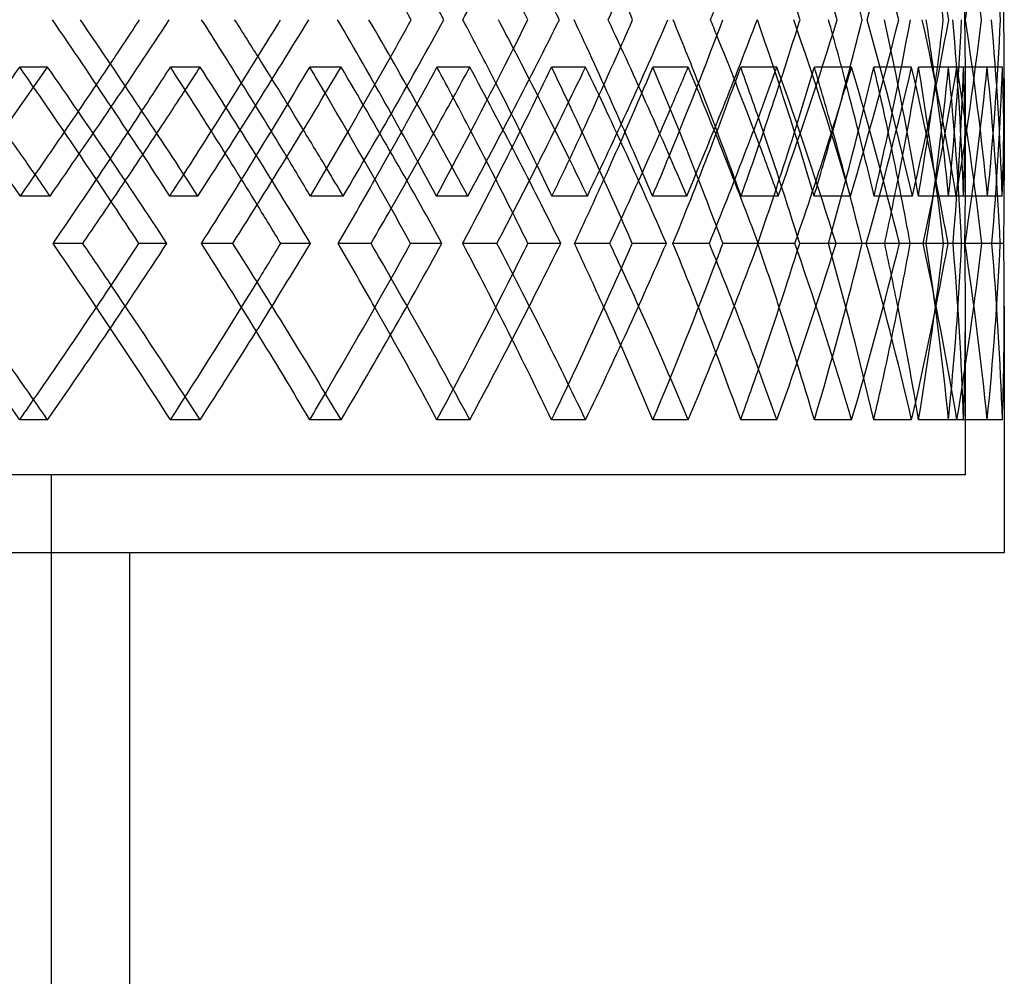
# Model space of a CAD drawing. Header units: millimetres. Extents: x -320 to 320, y -170 to 306.
# Tile 15 of 17: x 155 to 219, y -29 to 32. Entities that reach past the tile are written whole.
import ezdxf

# ---------------------------------------------------------------- set-up
doc = ezdxf.new("R2010")
doc.units = ezdxf.units.MM
doc.layers.add('HIDDEN', color=7, linetype='Continuous')
doc.layers.add('THICK', color=7, linetype='Continuous')

msp = doc.modelspace()

# ---------------------------------------------------------------- linework, layer by layer
at = {"layer": 'HIDDEN'}
for p, q in [((157.243, 29.419), (155.446, 29.419)), ((167.049, 29.419), (165.14, 29.419)), ((176.109, 29.419), (174.096, 29.419)), ((184.383, 29.419), (182.275, 29.419)), ((191.833, 29.419), (189.64, 29.419)), ((198.426, 29.419), (196.158, 29.419)), ((204.133, 29.419), (201.8, 29.419)), ((208.929, 29.419), (206.541, 29.419)), ((212.791, 29.419), (210.359, 29.419)), ((215.703, 29.419), (213.238, 29.419)), ((217.651, 29.419), (215.164, 29.419)), ((218.628, 29.419), (216.129, 29.419)), ((216.25, 22.193), (216.25, 28.393)), ((157.401, 21.131), (155.488, 21.131)), ((166.902, 21.131), (165.101, 21.131)), ((176.244, 21.131), (174.132, 21.131)), ((184.26, 21.131), (182.243, 21.131)), ((191.942, 21.131), (189.67, 21.131)), ((198.33, 21.131), (196.133, 21.131)), ((204.215, 21.131), (201.822, 21.131)), ((208.861, 21.131), (206.523, 21.131)), ((212.844, 21.131), (210.373, 21.131)), ((215.665, 21.131), (213.228, 21.131)), ((217.674, 21.131), (215.17, 21.131)), ((218.62, 21.131), (216.127, 21.131)), ((169.148, 18.083), (167.133, 18.083)), ((174.143, 18.083), (172.231, 18.083)), ((186.127, 18.083), (183.932, 18.083)), ((190.234, 18.083), (188.124, 18.083)), ((199.785, 18.083), (197.449, 18.083)), ((202.931, 18.083), (200.66, 18.083)), ((209.877, 18.083), (207.442, 18.083)), ((212.006, 18.083), (209.615, 18.083)), ((213.528, 18.083), (212.698, 18.083)), ((216.224, 18.083), (213.733, 18.083)), ((217.299, 18.083), (214.83, 18.083)), ((217.955, 18.083), (215.453, 18.083)), ((216.224, 18.083), (216.003, 18.083)), ((218.713, 18.083), (216.211, 18.083)), ((216.25, 3.2), (216.25, 13.974)), ((157.243, 6.748), (155.446, 6.748)), ((167.049, 6.748), (165.14, 6.748)), ((176.109, 6.748), (174.096, 6.748)), ((184.383, 6.748), (182.275, 6.748)), ((191.833, 6.748), (189.64, 6.748)), ((198.426, 6.748), (196.158, 6.748)), ((204.133, 6.748), (201.8, 6.748)), ((208.929, 6.748), (206.541, 6.748)), ((212.791, 6.748), (210.359, 6.748)), ((215.703, 6.748), (213.238, 6.748)), ((217.651, 6.748), (215.164, 6.748)), ((218.628, 6.748), (216.129, 6.748)), ((216.25, 3.2), (-216.25, 3.2)), ((157.5, -170.5), (157.5, 3.2))]:
    msp.add_line(p, q, dxfattribs=at)
for centre, major_axis, ratio, start_param, end_param in [((0, 29.419), (191.833, -191.833), 0.548015, 1.083411, 1.135278), ((0, 29.419), (176.109, -176.109), 0.736805, 0.949726, 1.001593), ((0, 58.186), (167.049, 167.049), 0.845448, -0.986796, -0.934751), ((0, 29.419), (167.049, -167.049), 0.845448, 0.882884, 0.934751), ((0, 58.186), (157.243, 157.243), 0.967125, -0.919954, -0.867909), ((0, 29.419), (157.243, -157.243), 0.967125, 0.816041, 0.867909), ((0, 58.186), (160.382, -160.382), 0.904447, 0.716316, 0.735266), ((0, 35.514), (198.426, 198.426), 0.464049, -1.202121, -1.150253), ((0, 35.514), (199.091, -199.091), 0.424037, 1.10318, 1.155648), ((0, 35.514), (193.007, -193.007), 0.505323, 1.036338, 1.088806), ((0, 35.514), (191.833, 191.833), 0.548015, -1.135278, -1.083411), ((0, 35.514), (186.062, -186.062), 0.592301, 0.969495, 1.021964), ((0, 35.514), (184.383, 184.383), 0.638376, -1.068436, -1.016568), ((0, 35.514), (178.285, -178.285), 0.686461, 0.902653, 0.955121), ((0, 35.514), (176.109, 176.109), 0.736805, -1.001593, -0.949726), ((0, 6.748), (167.049, -167.049), 0.845448, 0.934751, 0.986796), ((0, 35.514), (165.14, 165.14), 0.845448, -0.935513, -0.883045), ((0, 35.514), (169.713, -169.713), 0.789692, 0.835811, 0.888279), ((0, 35.514), (167.049, 167.049), 0.845448, -0.934751, -0.882884), ((0, 35.514), (155.446, 155.446), 0.967125, -0.86867, -0.816202), ((0, 35.514), (160.382, -160.382), 0.904447, 0.768968, 0.821436), ((0, 6.748), (160.382, 160.382), 0.904447, -0.735266, -0.716316), ((0, 6.748), (157.243, -157.243), 0.967125, 0.867909, 0.919954), ((0, 35.514), (157.243, 157.243), 0.967125, -0.867909, -0.816041), ((0, 35.514), (174.096, 174.096), 0.736805, -0.983316, -0.952767), ((0, 6.748), (176.109, -176.109), 0.736805, 1.021087, 1.048977), ((0, 6.748), (184.383, -184.383), 0.638376, 1.08793, 1.111982), ((0, 35.514), (182.275, 182.275), 0.638376, -1.050159, -1.024815), ((0, 6.748), (191.833, -191.833), 0.548015, 1.154772, 1.176408), ((0, 35.514), (189.64, 189.64), 0.548015, -1.117001, -1.094674), ((0, 29.419), (199.091, 199.091), 0.424037, -1.222185, -1.169742), ((0, 29.419), (199.091, -199.091), 0.424037, 1.163765, 1.169742), ((0, 35.514), (196.158, 196.158), 0.464049, -1.183843, -1.163545), ((0, 29.419), (198.426, 198.426), 0.464049, -1.14308, -1.136321), ((0, 29.419), (198.426, -198.426), 0.464049, 1.084477, 1.136321), ((0, 29.419), (193.007, 193.007), 0.505323, -1.155343, -1.1029), ((0, 29.419), (193.007, -193.007), 0.505323, 1.095054, 1.1029), ((0, 29.419), (191.833, 191.833), 0.548015, -1.07843, -1.069478), ((0, 29.419), (186.062, 186.062), 0.592301, -1.088501, -1.036057), ((0, 29.419), (191.833, -191.833), 0.548015, 1.017635, 1.069478), ((0, 29.419), (186.062, -186.062), 0.592301, 1.025509, 1.036057), ((0, 29.419), (184.383, 184.383), 0.638376, -1.014951, -1.002636), ((0, 29.419), (178.285, 178.285), 0.686461, -1.021658, -0.969215), ((0, 29.419), (184.383, -184.383), 0.638376, 0.950792, 1.002636), ((0, 29.419), (178.285, -178.285), 0.686461, 0.954204, 0.969215), ((0, 29.419), (169.713, 169.713), 0.789692, -0.954816, -0.902372), ((0, 29.419), (176.109, 176.109), 0.736805, -0.954219, -0.935794), ((0, 29.419), (176.109, -176.109), 0.736805, 0.88395, 0.935794), ((0, 29.419), (169.713, -169.713), 0.789692, 0.878108, 0.902372), ((0, 29.419), (165.14, 165.14), 0.845448, -0.902372, -0.868951), ((0, 29.419), (165.14, -165.14), 0.845448, 0.816508, 0.868951), ((0, 29.419), (167.049, 167.049), 0.845448, -0.920795, -0.868951), ((0, 29.419), (160.382, 160.382), 0.904447, -0.887973, -0.83553), ((0, 29.419), (160.382, -160.382), 0.904447, 0.783087, 0.83553), ((0, 29.419), (155.446, 155.446), 0.967125, -0.854552, -0.802109), ((0, 29.419), (167.049, -167.049), 0.845448, 0.817108, 0.868951), ((0, 29.419), (155.446, -155.446), 0.967125, 0.768688, 0.802109), ((0, 29.419), (157.243, 157.243), 0.967125, -0.853952, -0.802109), ((0, 29.419), (157.243, -157.243), 0.967125, 0.768688, 0.802109), ((0, 29.419), (174.096, 174.096), 0.736805, -0.969215, -0.937969), ((0, 6.748), (155.446, -155.446), 0.967125, 0.86867, 0.902967), ((0, 6.748), (189.64, -189.64), 0.548015, 1.147709, 1.169742), ((0, 6.748), (182.275, -182.275), 0.638376, 1.078315, 1.1029), ((0, 6.748), (174.096, -174.096), 0.736805, 1.007355, 1.036057), ((0, 6.748), (165.14, -165.14), 0.845448, 0.935513, 0.969215), ((0, 6.748), (169.713, 169.713), 0.789692, -0.835811, -0.801991), ((0, 6.748), (160.382, 160.382), 0.904447, -0.768968, -0.735266), ((0, 29.419), (182.275, 182.275), 0.638376, -1.036057, -1.010389), ((0, 29.419), (196.158, 196.158), 0.464049, -1.169742, -1.149345), ((0, 29.419), (189.64, 189.64), 0.548015, -1.1029, -1.080399), ((0, 29.419), (198.426, 198.426), 0.464049, -1.17587, -1.155802), ((0, 29.419), (196.158, -196.158), 0.464049, 1.095384, 1.117269), ((0, 29.419), (191.833, 191.833), 0.548015, -1.111035, -1.088959), ((0, 29.419), (189.64, -189.64), 0.548015, 1.026101, 1.050427), ((0, 29.419), (184.383, 184.383), 0.638376, -1.047179, -1.022117), ((0, 29.419), (182.275, -182.275), 0.638376, 0.955382, 0.983584), ((0, 29.419), (176.109, 176.109), 0.736805, -0.985492, -0.955274), ((0, 6.748), (178.285, 178.285), 0.686461, -0.902653, -0.884429), ((0, 29.419), (174.096, -174.096), 0.736805, 0.88335, 0.916742), ((0, 6.748), (176.109, -176.109), 0.736805, 1.001593, 1.016848), ((0, 6.748), (184.383, -184.383), 0.638376, 1.068436, 1.079263), ((0, 6.748), (186.062, 186.062), 0.592301, -0.969495, -0.957437), ((0, 6.748), (191.833, -191.833), 0.548015, 1.135278, 1.143425), ((0, 6.748), (193.007, 193.007), 0.505323, -1.036338, -1.027676), ((0, 6.748), (198.426, -198.426), 0.464049, 1.202121, 1.208417), ((0, 6.748), (199.091, 199.091), 0.424037, -1.10318, -1.096734), ((0, 29.419), (155.446, -155.446), 0.967125, 0.749665, 0.768688), ((0, 6.748), (199.091, -199.091), 0.424037, 1.169742, 1.222185), ((0, 6.748), (198.426, 198.426), 0.464049, -1.136321, -1.084477), ((0, 6.748), (193.007, -193.007), 0.505323, 1.1029, 1.155343), ((0, 6.748), (186.062, -186.062), 0.592301, 1.036057, 1.088501), ((0, 6.748), (191.833, 191.833), 0.548015, -1.069478, -1.017635), ((0, 6.748), (178.285, -178.285), 0.686461, 0.969215, 1.021658), ((0, 6.748), (184.383, 184.383), 0.638376, -1.002636, -0.950792), ((0, 6.748), (174.096, 174.096), 0.736805, -0.935794, -0.88335), ((0, 6.748), (169.713, -169.713), 0.789692, 0.902372, 0.954816), ((0, 6.748), (176.109, 176.109), 0.736805, -0.935794, -0.88395), ((0, 6.748), (165.14, 165.14), 0.845448, -0.868951, -0.816508), ((0, 6.748), (167.049, -167.049), 0.845448, 0.868951, 0.920795), ((0, 6.748), (160.382, -160.382), 0.904447, 0.83553, 0.887973), ((0, 6.748), (160.382, 160.382), 0.904447, -0.83553, -0.783087), ((0, 6.748), (155.446, -155.446), 0.967125, 0.802109, 0.854552), ((0, 6.748), (167.049, 167.049), 0.845448, -0.868951, -0.817108), ((0, 6.748), (155.446, 155.446), 0.967125, -0.768688, -0.749665), ((0, 6.748), (157.243, -157.243), 0.967125, 0.802109, 0.853952), ((0, 6.748), (176.109, -176.109), 0.736805, 0.935794, 0.985492), ((0, 6.748), (184.383, -184.383), 0.638376, 1.002636, 1.047179), ((0, 6.748), (182.275, 182.275), 0.638376, -1.002636, -0.955382), ((0, 6.748), (191.833, -191.833), 0.548015, 1.069478, 1.111035), ((0, 6.748), (189.64, 189.64), 0.548015, -1.069478, -1.026101), ((0, 6.748), (198.426, -198.426), 0.464049, 1.136321, 1.17587), ((0, 6.748), (196.158, 196.158), 0.464049, -1.136321, -1.095384), ((0, 6.748), (196.158, -196.158), 0.464049, 1.136321, 1.169742), ((0, 6.748), (189.64, -189.64), 0.548015, 1.069478, 1.1029), ((0, 6.748), (182.275, -182.275), 0.638376, 1.002636, 1.036057), ((0, 6.748), (174.096, -174.096), 0.736805, 0.935794, 0.969215), ((0, 6.748), (165.14, -165.14), 0.845448, 0.868951, 0.902372), ((0, 6.748), (155.446, 155.446), 0.967125, -0.802109, -0.768688), ((0, 6.748), (157.243, 157.243), 0.967125, -0.802109, -0.768688), ((0, 6.748), (169.713, 169.713), 0.789692, -0.902372, -0.878108), ((0, 6.748), (178.285, 178.285), 0.686461, -0.969215, -0.954204), ((0, 6.748), (186.062, 186.062), 0.592301, -1.036057, -1.025509), ((0, 6.748), (193.007, 193.007), 0.505323, -1.1029, -1.095054), ((0, 6.748), (199.091, 199.091), 0.424037, -1.169742, -1.163765)]:
    msp.add_ellipse(centre, major_axis=major_axis, ratio=ratio, start_param=start_param, end_param=end_param, dxfattribs=at)
at = {"layer": 'THICK'}
for p, q in [((218.75, 28.644), (218.75, 22.11)), ((159.506, 18.083), (157.594, 18.083)), ((164.912, 18.083), (163.112, 18.083)), ((178.035, 18.083), (175.925, 18.083)), ((182.597, 18.083), (180.581, 18.083)), ((193.388, 18.083), (191.117, 18.083)), ((197.023, 18.083), (194.827, 18.083)), ((205.289, 18.083), (202.898, 18.083)), ((207.933, 18.083), (205.597, 18.083)), ((212.698, 18.083), (211.059, 18.083)), ((215.133, 18.083), (212.698, 18.083)), ((218.494, 18.083), (216.224, 18.083)), ((218.75, 14.057), (218.75, -1.8)), ((218.75, -1.8), (-218.75, -1.8)), ((162.5, -1.8), (162.5, -125.5))]:
    msp.add_line(p, q, dxfattribs=at)
for centre, major_axis, ratio, start_param, end_param in [((0, 58.186), (195.238, -195.238), 0.505323, 0.985054, 1.0371), ((0, 29.419), (188.213, 188.213), 0.592301, -1.022125, -0.970257), ((0, 58.186), (180.347, -180.347), 0.686461, 0.851369, 0.903415), ((0, 58.186), (171.675, -171.675), 0.789692, 0.784527, 0.836573), ((0, 58.186), (193.007, -193.007), 0.505323, 0.983685, 1.027676), ((0, 58.186), (178.285, -178.285), 0.686461, 0.850001, 0.884429), ((0, 58.186), (182.275, 182.275), 0.638376, -1.12185, -1.1029), ((0, 58.186), (169.713, -169.713), 0.789692, 0.783158, 0.801991), ((0, 58.186), (162.236, -162.236), 0.904447, 0.717685, 0.735266), ((0, 29.419), (189.64, -189.64), 0.548015, 1.083572, 1.094674), ((0, 29.419), (182.275, -182.275), 0.638376, 1.01673, 1.024815), ((0, 58.186), (176.109, 176.109), 0.736805, -1.053639, -1.048977), ((0, 29.419), (174.096, -174.096), 0.736805, 0.949887, 0.952767), ((0, 35.514), (201.392, -201.392), 0.424037, 1.103942, 1.155809), ((0, 35.514), (196.158, 196.158), 0.464049, -1.163545, -1.150414), ((0, 6.748), (199.091, 199.091), 0.424037, -1.096734, -1.050528), ((0, 6.748), (201.392, 201.392), 0.424037, -1.103942, -1.051897), ((0, 6.748), (189.64, -189.64), 0.548015, 1.169742, 1.188692), ((0, 6.748), (191.833, -191.833), 0.548015, 1.176408, 1.187324), ((0, 35.514), (195.238, -195.238), 0.505323, 1.0371, 1.088967), ((0, 35.514), (189.64, 189.64), 0.548015, -1.094674, -1.083572), ((0, 6.748), (193.007, 193.007), 0.505323, -1.027676, -0.983685), ((0, 6.748), (182.275, -182.275), 0.638376, 1.1029, 1.12185), ((0, 6.748), (195.238, 195.238), 0.505323, -1.0371, -0.985054), ((0, 6.748), (184.383, -184.383), 0.638376, 1.111982, 1.120481), ((0, 35.514), (188.213, -188.213), 0.592301, 0.970257, 1.022125), ((0, 35.514), (182.275, 182.275), 0.638376, -1.024815, -1.01673), ((0, 6.748), (186.062, 186.062), 0.592301, -0.957437, -0.916843), ((0, 6.748), (174.096, -174.096), 0.736805, 1.036057, 1.055008), ((0, 6.748), (188.213, 188.213), 0.592301, -0.970257, -0.918212), ((0, 6.748), (176.109, -176.109), 0.736805, 1.048977, 1.053639), ((0, 35.514), (180.347, -180.347), 0.686461, 0.903415, 0.955282), ((0, 35.514), (174.096, 174.096), 0.736805, -0.952767, -0.949887), ((0, 6.748), (165.14, -165.14), 0.845448, 0.969215, 0.988165), ((0, 6.748), (178.285, 178.285), 0.686461, -0.884429, -0.850001), ((0, 6.748), (180.347, 180.347), 0.686461, -0.903415, -0.851369), ((0, 35.514), (171.675, -171.675), 0.789692, 0.836573, 0.88844), ((0, 6.748), (155.446, -155.446), 0.967125, 0.902967, 0.921323), ((0, 6.748), (169.713, 169.713), 0.789692, -0.801991, -0.783158), ((0, 6.748), (171.675, 171.675), 0.789692, -0.836573, -0.784527), ((0, 35.514), (162.236, -162.236), 0.904447, 0.76973, 0.821597), ((0, 6.748), (162.236, 162.236), 0.904447, -0.735266, -0.717685), ((0, 29.419), (201.392, 201.392), 0.424037, -1.221585, -1.169742), ((0, 29.419), (201.392, -201.392), 0.424037, 1.117898, 1.169742), ((0, 29.419), (196.158, 196.158), 0.464049, -1.149345, -1.136321), ((0, 29.419), (196.158, -196.158), 0.464049, 1.117269, 1.136321), ((0, 29.419), (195.238, 195.238), 0.505323, -1.154743, -1.1029), ((0, 29.419), (195.238, -195.238), 0.505323, 1.051056, 1.1029), ((0, 29.419), (189.64, 189.64), 0.548015, -1.080399, -1.069478), ((0, 29.419), (189.64, -189.64), 0.548015, 1.050427, 1.069478), ((0, 29.419), (188.213, 188.213), 0.592301, -1.087901, -1.036057), ((0, 29.419), (188.213, -188.213), 0.592301, 0.984214, 1.036057), ((0, 29.419), (182.275, 182.275), 0.638376, -1.010389, -1.002636), ((0, 29.419), (182.275, -182.275), 0.638376, 0.983584, 1.002636), ((0, 29.419), (180.347, 180.347), 0.686461, -1.021058, -0.969215), ((0, 29.419), (180.347, -180.347), 0.686461, 0.917371, 0.969215), ((0, 29.419), (174.096, 174.096), 0.736805, -0.937969, -0.935794), ((0, 29.419), (174.096, -174.096), 0.736805, 0.916742, 0.935794), ((0, 29.419), (171.675, 171.675), 0.789692, -0.954216, -0.902372), ((0, 29.419), (171.675, -171.675), 0.789692, 0.850529, 0.902372), ((0, 29.419), (162.236, 162.236), 0.904447, -0.887373, -0.83553), ((0, 29.419), (162.236, -162.236), 0.904447, 0.783686, 0.83553), ((0, 6.748), (162.236, 162.236), 0.904447, -0.76973, -0.735266), ((0, 29.419), (199.091, -199.091), 0.424037, 1.117299, 1.163765), ((0, 29.419), (198.426, 198.426), 0.464049, -1.155802, -1.14308), ((0, 29.419), (193.007, -193.007), 0.505323, 1.050456, 1.095054), ((0, 29.419), (191.833, 191.833), 0.548015, -1.088959, -1.07843), ((0, 29.419), (186.062, -186.062), 0.592301, 0.983614, 1.025509), ((0, 29.419), (184.383, 184.383), 0.638376, -1.022117, -1.014951), ((0, 29.419), (178.285, -178.285), 0.686461, 0.916771, 0.954204), ((0, 6.748), (198.426, -198.426), 0.464049, 1.208417, 1.221614), ((0, 6.748), (191.833, -191.833), 0.548015, 1.143425, 1.154772), ((0, 6.748), (184.383, -184.383), 0.638376, 1.079263, 1.08793), ((0, 6.748), (176.109, -176.109), 0.736805, 1.016848, 1.021087), ((0, 29.419), (176.109, 176.109), 0.736805, -0.955274, -0.954219), ((0, 35.514), (196.158, 196.158), 0.464049, -1.202882, -1.183843), ((0, 35.514), (189.64, 189.64), 0.548015, -1.13604, -1.117001), ((0, 35.514), (182.275, 182.275), 0.638376, -1.069198, -1.050159), ((0, 35.514), (174.096, 174.096), 0.736805, -1.002355, -0.983316), ((0, 29.419), (169.713, -169.713), 0.789692, 0.849929, 0.878108), ((0, 6.748), (196.158, -196.158), 0.464049, 1.202882, 1.216341), ((0, 6.748), (189.64, -189.64), 0.548015, 1.13604, 1.147709), ((0, 6.748), (182.275, -182.275), 0.638376, 1.069198, 1.078315), ((0, 29.419), (196.158, 196.158), 0.464049, -1.188764, -1.169742), ((0, 29.419), (189.64, 189.64), 0.548015, -1.121922, -1.1029), ((0, 29.419), (182.275, 182.275), 0.638376, -1.055079, -1.036057), ((0, 6.748), (174.096, -174.096), 0.736805, 1.002355, 1.007355), ((0, 29.419), (174.096, 174.096), 0.736805, -0.988237, -0.969215), ((0, 29.419), (165.14, 165.14), 0.845448, -0.921395, -0.902372), ((0, 29.419), (157.243, -157.243), 0.967125, 0.750265, 0.768688), ((0, 29.419), (198.426, 198.426), 0.464049, -1.188164, -1.17587), ((0, 29.419), (196.158, -196.158), 0.464049, 1.083877, 1.095384), ((0, 29.419), (191.833, 191.833), 0.548015, -1.121322, -1.111035), ((0, 29.419), (189.64, -189.64), 0.548015, 1.017035, 1.026101), ((0, 29.419), (184.383, 184.383), 0.638376, -1.054479, -1.047179), ((0, 29.419), (182.275, -182.275), 0.638376, 0.950193, 0.955382), ((0, 29.419), (176.109, 176.109), 0.736805, -0.987637, -0.985492), ((0, 6.748), (201.392, -201.392), 0.424037, 1.169742, 1.221585), ((0, 6.748), (199.091, 199.091), 0.424037, -1.163765, -1.117299), ((0, 6.748), (201.392, 201.392), 0.424037, -1.169742, -1.117898), ((0, 6.748), (196.158, -196.158), 0.464049, 1.169742, 1.188764), ((0, 6.748), (198.426, -198.426), 0.464049, 1.17587, 1.188164), ((0, 6.748), (195.238, -195.238), 0.505323, 1.1029, 1.154743), ((0, 6.748), (196.158, 196.158), 0.464049, -1.095384, -1.083877), ((0, 6.748), (193.007, 193.007), 0.505323, -1.095054, -1.050456), ((0, 6.748), (189.64, -189.64), 0.548015, 1.1029, 1.121922), ((0, 6.748), (195.238, 195.238), 0.505323, -1.1029, -1.051056), ((0, 6.748), (191.833, -191.833), 0.548015, 1.111035, 1.121322), ((0, 6.748), (188.213, -188.213), 0.592301, 1.036057, 1.087901), ((0, 6.748), (189.64, 189.64), 0.548015, -1.026101, -1.017035), ((0, 6.748), (186.062, 186.062), 0.592301, -1.025509, -0.983614), ((0, 6.748), (182.275, -182.275), 0.638376, 1.036057, 1.055079), ((0, 6.748), (188.213, 188.213), 0.592301, -1.036057, -0.984214), ((0, 6.748), (184.383, -184.383), 0.638376, 1.047179, 1.054479), ((0, 6.748), (180.347, -180.347), 0.686461, 0.969215, 1.021058), ((0, 6.748), (182.275, 182.275), 0.638376, -0.955382, -0.950193), ((0, 6.748), (174.096, -174.096), 0.736805, 0.969215, 0.988237), ((0, 6.748), (178.285, 178.285), 0.686461, -0.954204, -0.916771), ((0, 6.748), (180.347, 180.347), 0.686461, -0.969215, -0.917371), ((0, 6.748), (176.109, -176.109), 0.736805, 0.985492, 0.987637), ((0, 6.748), (171.675, -171.675), 0.789692, 0.902372, 0.954216), ((0, 6.748), (165.14, -165.14), 0.845448, 0.902372, 0.921395), ((0, 6.748), (169.713, 169.713), 0.789692, -0.878108, -0.849929), ((0, 6.748), (171.675, 171.675), 0.789692, -0.902372, -0.850529), ((0, 6.748), (162.236, -162.236), 0.904447, 0.83553, 0.887373), ((0, 6.748), (162.236, 162.236), 0.904447, -0.83553, -0.783686), ((0, 6.748), (157.243, 157.243), 0.967125, -0.768688, -0.750265)]:
    msp.add_ellipse(centre, major_axis=major_axis, ratio=ratio, start_param=start_param, end_param=end_param, dxfattribs=at)

doc.saveas('drawing.dxf')
